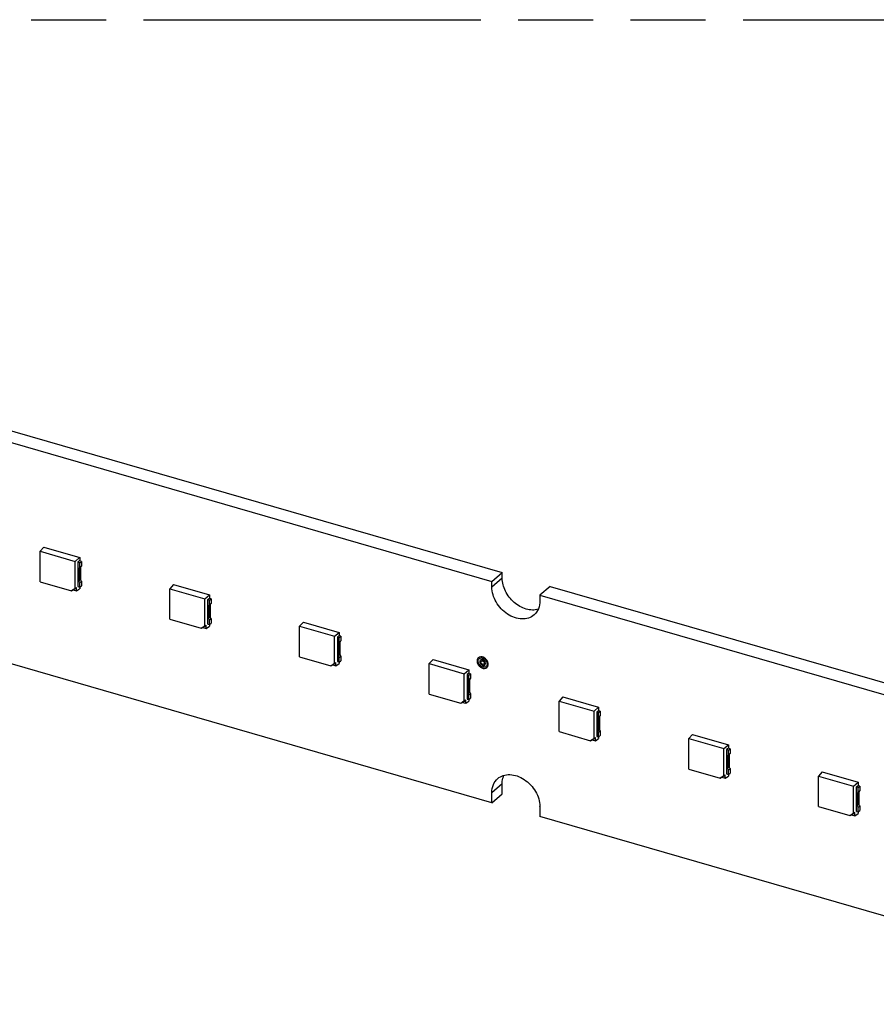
# Model space of a CAD drawing. Header units: millimetres. Extents: x 0 to 210, y 0 to 297.
# Tile 31 of 42: x 93 to 116, y 232 to 258. Entities that reach past the tile are written whole.
import ezdxf

# ---------------------------------------------------------------- set-up
doc = ezdxf.new("R2010")
doc.units = ezdxf.units.MM
doc.header["$LTSCALE"] = 19.36
doc.linetypes.add('PHANTOM', pattern=[0.8, 0.45, -0.05, 0.1, -0.05, 0.1, -0.05])
doc.layers.get('0').update_dxf_attribs({"linetype": 'CONTINUOUS'})
doc.layers.add('DEFAULT_3', color=7, linetype='PHANTOM')

msp = doc.modelspace()

# ---------------------------------------------------------------- linework, layer by layer
at = {"color": 6, "linetype": 'Continuous'}
for p, q in [((71.01959, 253.45828), (105.8592, 243.40095)), ((70.75295, 253.22736), (105.59256, 243.17004)), ((94.01915, 244.05643), (93.92066, 243.94995)), ((93.92066, 243.1614), (93.92066, 243.94995)), ((93.92066, 243.94995), (94.82467, 243.68898)), ((94.01932, 244.05657), (94.94299, 243.78993)), ((94.82467, 243.68898), (94.94282, 243.78979)), ((94.82467, 242.99157), (94.82467, 243.68898)), ((94.94282, 243.70031), (94.89738, 243.66532)), ((94.89738, 243.66532), (94.89738, 243.03607)), ((94.94445, 243.65173), (94.89927, 243.66477)), ((94.94299, 243.78993), (94.94299, 243.70045)), ((94.98628, 243.68795), (94.94299, 243.70045)), ((94.94445, 243.65173), (94.98628, 243.68795)), ((94.94445, 243.53135), (94.94445, 243.65173)), ((94.98628, 243.68795), (94.98628, 243.56758)), ((94.93002, 243.49734), (94.93002, 243.18521)), ((94.98628, 243.56758), (94.94445, 243.53135)), ((94.97185, 243.22143), (94.97185, 243.53356)), ((105.59256, 243.17004), (105.8592, 243.40095)), ((105.8592, 243.25663), (105.8592, 243.40095)), ((93.92066, 243.1614), (94.73143, 242.92735)), ((94.94445, 243.14286), (94.98628, 243.17908)), ((94.94445, 243.02248), (94.94445, 243.14286)), ((94.98628, 243.17908), (94.98628, 243.05871)), ((105.59256, 243.02571), (105.59256, 243.17004)), ((94.73143, 242.92735), (94.82467, 242.99367)), ((94.77613, 242.94991), (94.73143, 242.92735)), ((94.77613, 242.94991), (94.86102, 243.01029)), ((94.77613, 242.94991), (94.86102, 242.92541)), ((94.82467, 242.99157), (94.86102, 243.01239)), ((94.86102, 242.92541), (94.86102, 243.01029)), ((94.86102, 242.92541), (94.94282, 242.98158)), ((94.89927, 243.03552), (94.94445, 243.02248)), ((94.94299, 243.02248), (94.94299, 242.98172)), ((94.94445, 243.02248), (94.98628, 243.05871)), ((97.37091, 243.08886), (97.27242, 242.98238)), ((97.27242, 242.19383), (97.27242, 242.98238)), ((97.27242, 242.98238), (98.17643, 242.72141)), ((97.37108, 243.089), (98.29475, 242.82236)), ((107.10038, 243.04266), (106.83374, 242.81174)), ((107.10038, 243.04266), (141.93998, 232.98533)), ((98.17643, 242.72141), (98.29458, 242.82222)), ((98.17643, 242.024), (98.17643, 242.72141)), ((98.29458, 242.73274), (98.24914, 242.69775)), ((98.24914, 242.69775), (98.24914, 242.0685)), ((98.29622, 242.68416), (98.25103, 242.6972)), ((98.29475, 242.82236), (98.29475, 242.73288)), ((98.33804, 242.72038), (98.29475, 242.73288)), ((98.29622, 242.68416), (98.33804, 242.72038)), ((98.29622, 242.56378), (98.29622, 242.68416)), ((98.33804, 242.72038), (98.33804, 242.60001)), ((106.83374, 242.81174), (106.83374, 242.66742)), ((106.83374, 242.81174), (141.67334, 232.75441)), ((98.28178, 242.52977), (98.28178, 242.21764)), ((98.33804, 242.60001), (98.29622, 242.56378)), ((98.32361, 242.25386), (98.32361, 242.56599)), ((105.59002, 237.45557), (88.79086, 242.30507)), ((97.27242, 242.19383), (98.08319, 241.95978)), ((98.29622, 242.17529), (98.33804, 242.21151)), ((98.29622, 242.05491), (98.29622, 242.17529)), ((98.33804, 242.21151), (98.33804, 242.09114)), ((100.72267, 242.12129), (100.62418, 242.01481)), ((100.72284, 242.12143), (101.64651, 241.85479)), ((98.08319, 241.95978), (98.17643, 242.0261)), ((98.12789, 241.98234), (98.08319, 241.95978)), ((98.12789, 241.98234), (98.21278, 242.04272)), ((98.12789, 241.98234), (98.21278, 241.95784)), ((98.17643, 242.024), (98.21278, 242.04482)), ((98.21278, 241.95784), (98.21278, 242.04272)), ((98.21278, 241.95784), (98.29458, 242.01401)), ((98.25103, 242.06795), (98.29622, 242.05491)), ((98.29475, 242.05491), (98.29475, 242.01415)), ((98.29622, 242.05491), (98.33804, 242.09114)), ((100.62418, 241.22626), (100.62418, 242.01481)), ((100.62418, 242.01481), (101.52819, 241.75384)), ((101.52819, 241.75384), (101.64634, 241.85465)), ((101.52819, 241.05643), (101.52819, 241.75384)), ((101.64634, 241.76517), (101.6009, 241.73018)), ((101.6009, 241.73018), (101.6009, 241.10093)), ((101.64798, 241.71659), (101.60279, 241.72963)), ((101.64651, 241.85479), (101.64651, 241.76531)), ((101.6898, 241.75281), (101.64651, 241.76531)), ((101.64798, 241.71659), (101.6898, 241.75281)), ((101.64798, 241.59621), (101.64798, 241.71659)), ((101.6898, 241.63244), (101.64798, 241.59621)), ((101.6898, 241.75281), (101.6898, 241.63244)), ((101.63354, 241.5622), (101.63354, 241.25007)), ((101.67537, 241.28629), (101.67537, 241.59842)), ((100.62418, 241.22626), (101.43496, 240.99221)), ((101.60279, 241.10038), (101.64798, 241.08734)), ((101.64798, 241.20772), (101.6898, 241.24394)), ((101.64798, 241.08734), (101.64798, 241.20772)), ((101.64798, 241.08734), (101.6898, 241.12357)), ((101.6898, 241.24394), (101.6898, 241.12357)), ((104.07443, 241.15372), (103.97594, 241.04724)), ((104.0746, 241.15386), (104.99827, 240.88722)), ((101.43496, 240.99221), (101.52819, 241.05853)), ((101.47966, 241.01477), (101.43496, 240.99221)), ((101.47966, 241.01477), (101.56454, 241.07515)), ((101.47966, 241.01477), (101.56454, 240.99027)), ((101.52819, 241.05643), (101.56454, 241.07725)), ((101.56454, 240.99027), (101.56454, 241.07515)), ((101.56454, 240.99027), (101.64634, 241.04644)), ((101.64651, 241.08734), (101.64651, 241.04658)), ((103.97594, 240.25869), (103.97594, 241.04724)), ((103.97594, 241.04724), (104.87995, 240.78627)), ((104.87995, 240.78627), (104.9981, 240.88708)), ((104.99827, 240.88722), (104.99827, 240.79774)), ((104.87995, 240.08886), (104.87995, 240.78627)), ((104.9981, 240.7976), (104.95266, 240.76261)), ((104.95266, 240.76261), (104.95266, 240.13336)), ((104.99974, 240.74902), (104.95455, 240.76206)), ((104.9853, 240.59463), (104.9853, 240.2825)), ((105.04157, 240.78524), (104.99827, 240.79774)), ((104.99974, 240.74902), (105.04157, 240.78524)), ((104.99974, 240.62864), (104.99974, 240.74902)), ((105.04157, 240.66487), (104.99974, 240.62864)), ((105.02713, 240.31872), (105.02713, 240.63085)), ((105.04157, 240.78524), (105.04157, 240.66487)), ((103.97594, 240.25869), (104.78672, 240.02464)), ((104.78672, 240.02464), (104.87995, 240.09096)), ((104.83142, 240.0472), (104.9163, 240.10758)), ((104.87995, 240.08886), (104.9163, 240.10968)), ((104.9163, 240.0227), (104.9163, 240.10758)), ((104.95455, 240.13282), (104.99974, 240.11977)), ((104.99827, 240.11977), (104.99827, 240.07901)), ((104.99974, 240.24015), (105.04157, 240.27637)), ((104.99974, 240.11977), (104.99974, 240.24015)), ((104.99974, 240.11977), (105.04157, 240.156)), ((105.04157, 240.27637), (105.04157, 240.156)), ((107.42619, 240.18615), (107.3277, 240.07967)), ((107.42636, 240.18629), (108.35003, 239.91965)), ((104.83142, 240.0472), (104.78672, 240.02464)), ((104.83142, 240.0472), (104.9163, 240.0227)), ((104.9163, 240.0227), (104.9981, 240.07887)), ((107.3277, 240.07967), (108.23171, 239.8187)), ((107.3277, 239.29112), (107.3277, 240.07967)), ((108.23171, 239.8187), (108.34986, 239.91951)), ((108.34986, 239.83003), (108.30442, 239.79504)), ((108.35003, 239.91965), (108.35003, 239.83017)), ((108.39333, 239.81767), (108.35003, 239.83017)), ((108.23171, 239.12129), (108.23171, 239.8187)), ((108.30442, 239.79504), (108.30442, 239.16579)), ((108.3515, 239.78145), (108.30631, 239.79449)), ((108.33706, 239.62706), (108.33706, 239.31493)), ((108.3515, 239.78145), (108.39333, 239.81767)), ((108.3515, 239.66107), (108.3515, 239.78145)), ((108.39333, 239.6973), (108.3515, 239.66107)), ((108.37889, 239.35115), (108.37889, 239.66328)), ((108.39333, 239.81767), (108.39333, 239.6973)), ((107.3277, 239.29112), (108.13848, 239.05707)), ((108.13848, 239.05707), (108.23171, 239.12339)), ((108.18318, 239.07963), (108.13848, 239.05707)), ((108.18318, 239.07963), (108.26806, 239.14001)), ((108.18318, 239.07963), (108.26806, 239.05513)), ((108.23171, 239.12129), (108.26806, 239.14211)), ((108.26806, 239.05513), (108.26806, 239.14001)), ((108.26806, 239.05513), (108.34986, 239.1113)), ((108.30631, 239.16525), (108.3515, 239.1522)), ((108.35003, 239.1522), (108.35003, 239.11144)), ((108.3515, 239.27258), (108.39333, 239.3088)), ((108.3515, 239.1522), (108.3515, 239.27258)), ((108.3515, 239.1522), (108.39333, 239.18843)), ((108.39333, 239.3088), (108.39333, 239.18843)), ((110.77795, 239.21858), (110.67946, 239.1121)), ((110.67946, 239.1121), (111.58347, 238.85114)), ((110.67946, 238.32355), (110.67946, 239.1121)), ((110.77812, 239.21872), (111.70179, 238.95208)), ((111.58347, 238.85114), (111.70162, 238.95194)), ((111.58347, 238.15372), (111.58347, 238.85114)), ((111.70162, 238.86246), (111.65618, 238.82747)), ((111.65618, 238.82747), (111.65618, 238.19822)), ((111.70326, 238.81388), (111.65807, 238.82692)), ((111.70179, 238.95208), (111.70179, 238.8626)), ((111.74509, 238.8501), (111.70179, 238.8626)), ((111.70326, 238.81388), (111.74509, 238.8501)), ((111.70326, 238.6935), (111.70326, 238.81388)), ((111.74509, 238.8501), (111.74509, 238.72973)), ((111.68882, 238.65949), (111.68882, 238.34736)), ((111.74509, 238.72973), (111.70326, 238.6935)), ((111.73065, 238.38358), (111.73065, 238.69571)), ((110.67946, 238.32355), (111.49024, 238.0895)), ((111.70326, 238.30501), (111.74509, 238.34123)), ((111.70326, 238.18463), (111.70326, 238.30501)), ((111.74509, 238.34123), (111.74509, 238.22086)), ((111.49024, 238.0895), (111.58347, 238.15582)), ((111.53494, 238.11206), (111.49024, 238.0895)), ((111.53494, 238.11206), (111.61982, 238.17244)), ((111.53494, 238.11206), (111.61982, 238.08756)), ((111.58347, 238.15372), (111.61982, 238.17454)), ((111.61982, 238.08756), (111.61982, 238.17244)), ((111.61982, 238.08756), (111.70162, 238.14373)), ((111.65807, 238.19768), (111.70326, 238.18463)), ((111.70179, 238.18463), (111.70179, 238.14387)), ((111.70326, 238.18463), (111.74509, 238.22086)), ((114.12972, 238.25101), (114.03123, 238.14453)), ((114.03123, 238.14453), (114.93523, 237.88357)), ((114.03123, 237.35598), (114.03123, 238.14453)), ((114.12988, 238.25115), (115.05355, 237.98451)), ((105.85794, 237.68612), (105.85858, 237.95175)), ((114.93523, 237.88357), (115.05338, 237.98437)), ((114.93523, 237.18615), (114.93523, 237.88357)), ((115.05338, 237.89489), (115.00794, 237.8599)), ((115.00794, 237.8599), (115.00794, 237.23065)), ((115.05502, 237.84631), (115.00983, 237.85935)), ((115.05355, 237.98451), (115.05355, 237.89503)), ((115.09685, 237.88253), (115.05355, 237.89503)), ((115.05502, 237.84631), (115.09685, 237.88253)), ((115.05502, 237.72593), (115.05502, 237.84631)), ((115.09685, 237.88253), (115.09685, 237.76216)), ((105.59002, 237.45557), (105.59259, 237.72065)), ((105.59002, 237.45557), (105.85666, 237.68649)), ((115.04059, 237.69192), (115.04059, 237.37979)), ((115.09685, 237.76216), (115.05502, 237.72593)), ((115.08241, 237.41601), (115.08241, 237.72814)), ((106.83371, 237.35033), (106.83125, 237.09726)), ((114.03123, 237.35598), (114.842, 237.12193)), ((115.05502, 237.33744), (115.09685, 237.37366)), ((115.05502, 237.21706), (115.05502, 237.33744)), ((115.09685, 237.37366), (115.09685, 237.25329)), ((123.63041, 232.24776), (106.83125, 237.09726)), ((114.842, 237.12193), (114.93523, 237.18825)), ((114.8867, 237.14449), (114.842, 237.12193)), ((114.8867, 237.14449), (114.97158, 237.20487)), ((114.8867, 237.14449), (114.97158, 237.11999)), ((114.93523, 237.18615), (114.97158, 237.20697)), ((114.97158, 237.11999), (114.97158, 237.20487)), ((114.97158, 237.11999), (115.05338, 237.17616)), ((115.00983, 237.23011), (115.05502, 237.21706)), ((115.05355, 237.21706), (115.05355, 237.1763)), ((115.05502, 237.21706), (115.09685, 237.25329))]:
    msp.add_line(p, q, dxfattribs=at)
at = {"color": 9, "linetype": 'Continuous'}
for p, q in [((94.93002, 243.49734), (94.97185, 243.53356)), ((94.97185, 243.22143), (94.93002, 243.18521)), ((105.8592, 243.25663), (105.59256, 243.02571)), ((98.28178, 242.52977), (98.32361, 242.56599)), ((98.32361, 242.25386), (98.28178, 242.21764)), ((101.63354, 241.5622), (101.67537, 241.59842)), ((101.67537, 241.28629), (101.63354, 241.25007)), ((104.9853, 240.59463), (105.02713, 240.63085)), ((105.02713, 240.31872), (104.9853, 240.2825)), ((108.33706, 239.62706), (108.37889, 239.66328)), ((108.37889, 239.35115), (108.33706, 239.31493)), ((111.68882, 238.65949), (111.73065, 238.69571)), ((111.73065, 238.38358), (111.68882, 238.34736)), ((105.59259, 237.72065), (105.85923, 237.95156)), ((115.04059, 237.69192), (115.08241, 237.72814)), ((106.83665, 237.35288), (106.83371, 237.35033)), ((115.08241, 237.41601), (115.04059, 237.37979))]:
    msp.add_line(p, q, dxfattribs=at)
at = {"color": 7, "linetype": 'Continuous'}
for centre, start, end in [((105.30294, 241.02819), 24.232628, 31.317841), ((105.40288, 241.11898), 204.232628, 211.317841)]:
    msp.add_arc(centre, 0.16734, start, end, dxfattribs=at)
at = {"color": 6, "linetype": 'Continuous'}
for points, knots in [([(94.93002, 243.49734), (94.93002, 243.50392), (94.93193, 243.51685), (94.93983, 243.52744), (94.94445, 243.53135)], [0, 0, 0, 0, 0.52067155, 1, 1, 1, 1]), ([(94.94445, 243.14286), (94.94217, 243.14611), (94.93422, 243.15887), (94.93002, 243.17413), (94.93002, 243.18521)], [0, 0, 0, 0, 0.26403863, 1, 1, 1, 1]), ([(94.98628, 243.17908), (94.984, 243.18233), (94.97605, 243.1951), (94.97185, 243.21036), (94.97185, 243.22143)], [0, 0, 0, 0, 0.26403863, 1, 1, 1, 1]), ([(106.78861, 242.45004), (106.74028, 242.43627), (106.63463, 242.42443), (106.47285, 242.45193), (106.31245, 242.52091), (106.11379, 242.66213), (105.92484, 242.90319), (105.8592, 243.14196), (105.8592, 243.25663)], [0, 0, 0, 0, 0.10891998, 0.22630932, 0.35207875, 0.48411034, 0.75145248, 1, 1, 1, 1]), ([(106.68227, 242.30487), (106.64096, 242.26911), (106.53922, 242.21273), (106.36091, 242.19131), (106.17218, 242.22967), (105.92521, 242.35506), (105.68114, 242.61477), (105.59256, 242.89185), (105.59256, 243.02571)], [0, 0, 0, 0, 0.10487657, 0.21637681, 0.33797407, 0.46919682, 0.74306, 1, 1, 1, 1]), ([(106.83374, 242.66742), (106.83374, 242.59768), (106.8111, 242.46148), (106.73092, 242.34701), (106.68227, 242.30487)], [0, 0, 0, 0, 0.52001888, 1, 1, 1, 1]), ([(98.28178, 242.52977), (98.28178, 242.53635), (98.28369, 242.54928), (98.29159, 242.55987), (98.29622, 242.56378)], [0, 0, 0, 0, 0.52067155, 1, 1, 1, 1]), ([(98.29622, 242.17529), (98.29393, 242.17854), (98.28599, 242.1913), (98.28178, 242.20656), (98.28178, 242.21764)], [0, 0, 0, 0, 0.26403863, 1, 1, 1, 1]), ([(98.33804, 242.21151), (98.33576, 242.21476), (98.32781, 242.22753), (98.32361, 242.24279), (98.32361, 242.25386)], [0, 0, 0, 0, 0.26403863, 1, 1, 1, 1]), ([(101.63354, 241.5622), (101.63354, 241.56878), (101.63545, 241.58171), (101.64335, 241.5923), (101.64798, 241.59621)], [0, 0, 0, 0, 0.52067155, 1, 1, 1, 1]), ([(101.64798, 241.20772), (101.64569, 241.21097), (101.63775, 241.22373), (101.63354, 241.23899), (101.63354, 241.25007)], [0, 0, 0, 0, 0.26403863, 1, 1, 1, 1]), ([(101.6898, 241.24394), (101.68752, 241.24719), (101.67958, 241.25996), (101.67537, 241.27522), (101.67537, 241.28629)], [0, 0, 0, 0, 0.26403863, 1, 1, 1, 1]), ([(104.9853, 240.59463), (104.9853, 240.60121), (104.98721, 240.61414), (104.99511, 240.62473), (104.99974, 240.62864)], [0, 0, 0, 0, 0.52067155, 1, 1, 1, 1]), ([(104.99974, 240.24015), (104.99745, 240.2434), (104.98951, 240.25616), (104.9853, 240.27142), (104.9853, 240.2825)], [0, 0, 0, 0, 0.26403863, 1, 1, 1, 1]), ([(105.04157, 240.27637), (105.03928, 240.27962), (105.03134, 240.29239), (105.02713, 240.30765), (105.02713, 240.31872)], [0, 0, 0, 0, 0.26403863, 1, 1, 1, 1]), ([(108.33706, 239.62706), (108.33706, 239.63364), (108.33897, 239.64657), (108.34687, 239.65716), (108.3515, 239.66107)], [0, 0, 0, 0, 0.52067155, 1, 1, 1, 1]), ([(108.39333, 239.3088), (108.39104, 239.31205), (108.3831, 239.32482), (108.37889, 239.34008), (108.37889, 239.35115)], [0, 0, 0, 0, 0.26403863, 1, 1, 1, 1]), ([(108.3515, 239.27258), (108.34921, 239.27583), (108.34127, 239.28859), (108.33706, 239.30385), (108.33706, 239.31493)], [0, 0, 0, 0, 0.26403863, 1, 1, 1, 1]), ([(111.68882, 238.65949), (111.68882, 238.66607), (111.69073, 238.679), (111.69863, 238.68959), (111.70326, 238.6935)], [0, 0, 0, 0, 0.52067155, 1, 1, 1, 1]), ([(111.70326, 238.30501), (111.70097, 238.30826), (111.69303, 238.32102), (111.68882, 238.33628), (111.68882, 238.34736)], [0, 0, 0, 0, 0.26403863, 1, 1, 1, 1]), ([(111.74509, 238.34123), (111.7428, 238.34448), (111.73486, 238.35725), (111.73065, 238.37251), (111.73065, 238.38358)], [0, 0, 0, 0, 0.26403863, 1, 1, 1, 1]), ([(105.59194, 237.72083), (105.59261, 237.78945), (105.61713, 237.92313), (105.69604, 238.03562), (105.74403, 238.07718)], [0, 0, 0, 0, 0.51943702, 1, 1, 1, 1]), ([(105.74403, 238.07718), (105.78533, 238.11294), (105.88706, 238.16932), (106.06537, 238.19074), (106.25409, 238.1524), (106.50105, 238.02701), (106.74518, 237.76736), (106.83357, 237.49026), (106.83357, 237.35642)], [0, 0, 0, 0, 0.10487846, 0.21638351, 0.33798577, 0.4692137, 0.74308921, 1, 1, 1, 1]), ([(105.85858, 237.95175), (105.85877, 237.9706), (105.86319, 238.04291), (105.8817, 238.11458), (105.90372, 238.16342)], [0, 0, 0, 0, 0.26026362, 1, 1, 1, 1]), ([(115.04059, 237.69192), (115.04059, 237.6985), (115.04249, 237.71143), (115.05039, 237.72202), (115.05502, 237.72593)], [0, 0, 0, 0, 0.52067155, 1, 1, 1, 1]), ([(115.05502, 237.33744), (115.05273, 237.34069), (115.04479, 237.35345), (115.04059, 237.36871), (115.04059, 237.37979)], [0, 0, 0, 0, 0.26403863, 1, 1, 1, 1]), ([(115.09685, 237.37366), (115.09456, 237.37691), (115.08662, 237.38968), (115.08241, 237.40494), (115.08241, 237.41601)], [0, 0, 0, 0, 0.26403863, 1, 1, 1, 1])]:
    msp.add_open_spline(points, degree=3, knots=knots, dxfattribs=at)
for points in [[(94.97185, 243.53356), (94.97185, 243.54014), (94.97289, 243.54691), (94.97546, 243.55297)], [(98.32361, 242.56599), (98.32361, 242.57257), (98.32465, 242.57934), (98.32722, 242.5854)], [(101.67537, 241.59842), (101.67537, 241.605), (101.67641, 241.61177), (101.67898, 241.61783)], [(105.02713, 240.63085), (105.02713, 240.63743), (105.02817, 240.6442), (105.03074, 240.65026)], [(108.37889, 239.66328), (108.37889, 239.66986), (108.37993, 239.67663), (108.3825, 239.68269)], [(111.73065, 238.69571), (111.73065, 238.70229), (111.73169, 238.70906), (111.73426, 238.71512)], [(115.08241, 237.72814), (115.08241, 237.73472), (115.08345, 237.74149), (115.08603, 237.74755)], [(106.8331, 237.3505), (106.83312, 237.35247), (106.83369, 237.35452), (106.83315, 237.35642)]]:
    msp.add_open_spline(points, degree=3, dxfattribs=at)
at = {"color": 7, "linetype": 'Continuous'}
for points, knots in [([(105.20859, 241.11525), (105.20863, 241.10998), (105.20988, 241.08806), (105.21554, 241.06646), (105.22182, 241.05103)], [0, 0, 0, 0, 0.24027005, 1, 1, 1, 1]), ([(105.22239, 241.17247), (105.22017, 241.16833), (105.2121, 241.15042), (105.2091, 241.13049), (105.209, 241.11561)], [0, 0, 0, 0, 0.24026735, 1, 1, 1, 1]), ([(105.209, 241.11561), (105.20904, 241.11034), (105.2103, 241.08842), (105.21596, 241.06682), (105.22224, 241.05139)], [0, 0, 0, 0, 0.24027005, 1, 1, 1, 1]), ([(105.23745, 241.10692), (105.23749, 241.11137), (105.23852, 241.12829), (105.24368, 241.14516), (105.25012, 241.15587)], [0, 0, 0, 0, 0.26284412, 1, 1, 1, 1]), ([(105.25028, 241.0503), (105.2482, 241.05492), (105.24107, 241.073), (105.23756, 241.09256), (105.23745, 241.10692)], [0, 0, 0, 0, 0.2610058, 1, 1, 1, 1]), ([(105.2507, 241.05066), (105.24862, 241.05528), (105.24149, 241.07336), (105.23798, 241.09292), (105.23787, 241.10728)], [0, 0, 0, 0, 0.2610058, 1, 1, 1, 1]), ([(105.48442, 241.09651), (105.47417, 241.12167), (105.44347, 241.16785), (105.37892, 241.21433), (105.30629, 241.23077), (105.26075, 241.21402), (105.24477, 241.20037)], [0, 0, 0, 0, 0.27475976, 0.54528337, 0.78749474, 1, 1, 1, 1]), ([(105.484, 241.09615), (105.47378, 241.12126), (105.44316, 241.16735), (105.3788, 241.21381), (105.30635, 241.23039), (105.26081, 241.2139), (105.24477, 241.20037)], [0, 0, 0, 0, 0.27464154, 0.54512124, 0.78742836, 1, 1, 1, 1]), ([(105.27125, 241.17877), (105.2832, 241.18728), (105.3145, 241.19756), (105.36454, 241.18856), (105.41134, 241.16029), (105.43604, 241.1314), (105.4459, 241.11517)], [0, 0, 0, 0, 0.21455839, 0.45521637, 0.72239697, 1, 1, 1, 1]), ([(105.27167, 241.17913), (105.28362, 241.18764), (105.31492, 241.19792), (105.36496, 241.18892), (105.41176, 241.16065), (105.43646, 241.13176), (105.44632, 241.11553)], [0, 0, 0, 0, 0.21455839, 0.45521637, 0.72239697, 1, 1, 1, 1]), ([(105.29819, 241.13642), (105.2954, 241.13399), (105.2849, 241.12246), (105.28088, 241.10615), (105.28075, 241.09442)], [0, 0, 0, 0, 0.23998072, 1, 1, 1, 1]), ([(105.29819, 241.13642), (105.29546, 241.13398), (105.28521, 241.12248), (105.2813, 241.10638), (105.28116, 241.09478)], [0, 0, 0, 0, 0.23987565, 1, 1, 1, 1]), ([(105.36612, 241.14127), (105.35465, 241.14665), (105.33053, 241.15281), (105.30643, 241.14378), (105.29819, 241.13642)], [0, 0, 0, 0, 0.53437953, 1, 1, 1, 1]), ([(105.3657, 241.14091), (105.35432, 241.14625), (105.33041, 241.15238), (105.30645, 241.14363), (105.29819, 241.13642)], [0, 0, 0, 0, 0.53424023, 1, 1, 1, 1]), ([(105.30961, 241.08608), (105.30967, 241.08885), (105.31058, 241.099), (105.31639, 241.10894), (105.32251, 241.11319)], [0, 0, 0, 0, 0.27056701, 1, 1, 1, 1]), ([(105.31003, 241.08645), (105.31009, 241.08916), (105.31097, 241.09914), (105.31654, 241.10893), (105.32247, 241.11323)], [0, 0, 0, 0, 0.27025257, 1, 1, 1, 1]), ([(105.32247, 241.11323), (105.32708, 241.11656), (105.33494, 241.11916), (105.34269, 241.11904), (105.34474, 241.11886)], [0, 0, 0, 0, 0.73406147, 1, 1, 1, 1]), ([(105.36114, 241.11371), (105.37122, 241.10885), (105.38842, 241.0936), (105.39599, 241.07175), (105.39621, 241.06109)], [0, 0, 0, 0, 0.51210672, 1, 1, 1, 1]), ([(105.36156, 241.11407), (105.37164, 241.10921), (105.38884, 241.09396), (105.39641, 241.07211), (105.39662, 241.06145)], [0, 0, 0, 0, 0.51210672, 1, 1, 1, 1]), ([(105.42507, 241.05275), (105.42499, 241.05925), (105.42144, 241.08671), (105.40501, 241.11172), (105.38916, 241.12551)], [0, 0, 0, 0, 0.23621845, 1, 1, 1, 1]), ([(105.42549, 241.05312), (105.42541, 241.05961), (105.42186, 241.08707), (105.40543, 241.11209), (105.38958, 241.12587)], [0, 0, 0, 0, 0.23621845, 1, 1, 1, 1]), ([(105.22182, 241.05103), (105.23207, 241.02586), (105.26277, 240.97968), (105.32731, 240.93321), (105.39994, 240.91677), (105.44548, 240.93352), (105.46147, 240.94716)], [0, 0, 0, 0, 0.27475976, 0.54528337, 0.78749474, 1, 1, 1, 1]), ([(105.22224, 241.05139), (105.23246, 241.02627), (105.26307, 240.98019), (105.32744, 240.93373), (105.39989, 240.91715), (105.44542, 240.93364), (105.46147, 240.94716)], [0, 0, 0, 0, 0.27464154, 0.54512124, 0.78742836, 1, 1, 1, 1]), ([(105.43457, 240.9684), (105.42262, 240.95989), (105.39132, 240.94961), (105.34128, 240.95861), (105.29447, 240.98688), (105.26978, 241.01577), (105.25992, 241.032)], [0, 0, 0, 0, 0.21455839, 0.45521637, 0.72239697, 1, 1, 1, 1]), ([(105.43498, 240.96876), (105.42303, 240.96025), (105.39173, 240.94997), (105.34169, 240.95897), (105.29489, 240.98725), (105.27019, 241.01614), (105.26033, 241.03236)], [0, 0, 0, 0, 0.21455839, 0.45521637, 0.72239697, 1, 1, 1, 1]), ([(105.28075, 241.09442), (105.28083, 241.08792), (105.28438, 241.06046), (105.30081, 241.03545), (105.31666, 241.02166)], [0, 0, 0, 0, 0.23621845, 1, 1, 1, 1]), ([(105.28116, 241.09478), (105.28125, 241.08828), (105.28479, 241.06082), (105.30122, 241.03581), (105.31707, 241.02202)], [0, 0, 0, 0, 0.23621845, 1, 1, 1, 1]), ([(105.34468, 241.03346), (105.3346, 241.03832), (105.3174, 241.05357), (105.30983, 241.07543), (105.30961, 241.08608)], [0, 0, 0, 0, 0.51210672, 1, 1, 1, 1]), ([(105.34509, 241.03382), (105.33501, 241.03868), (105.31781, 241.05393), (105.31025, 241.07579), (105.31003, 241.08645)], [0, 0, 0, 0, 0.51210672, 1, 1, 1, 1]), ([(105.34012, 241.00626), (105.35159, 241.00088), (105.3757, 240.99472), (105.39981, 241.00376), (105.40804, 241.01111)], [0, 0, 0, 0, 0.53437953, 1, 1, 1, 1]), ([(105.34053, 241.00662), (105.35192, 241.00129), (105.37582, 240.99515), (105.39979, 241.0039), (105.40805, 241.01111)], [0, 0, 0, 0, 0.53424023, 1, 1, 1, 1]), ([(105.38376, 241.0343), (105.37916, 241.03097), (105.37129, 241.02837), (105.36355, 241.0285), (105.36149, 241.02867)], [0, 0, 0, 0, 0.73406147, 1, 1, 1, 1]), ([(105.39662, 241.06145), (105.39656, 241.05869), (105.39566, 241.04854), (105.38985, 241.0386), (105.38373, 241.03434)], [0, 0, 0, 0, 0.27056701, 1, 1, 1, 1]), ([(105.39621, 241.06109), (105.39615, 241.05837), (105.39526, 241.0484), (105.3897, 241.0386), (105.38376, 241.0343)], [0, 0, 0, 0, 0.27025257, 1, 1, 1, 1]), ([(105.40804, 241.01111), (105.41077, 241.01355), (105.42103, 241.02506), (105.42494, 241.04115), (105.42507, 241.05275)], [0, 0, 0, 0, 0.23987565, 1, 1, 1, 1]), ([(105.40805, 241.01111), (105.41084, 241.01355), (105.42133, 241.02508), (105.42536, 241.04138), (105.42549, 241.05312)], [0, 0, 0, 0, 0.23998072, 1, 1, 1, 1]), ([(105.45554, 241.09688), (105.45762, 241.09225), (105.46475, 241.07417), (105.46826, 241.05461), (105.46837, 241.04026)], [0, 0, 0, 0, 0.2610058, 1, 1, 1, 1]), ([(105.45596, 241.09724), (105.45803, 241.09261), (105.46517, 241.07453), (105.46867, 241.05497), (105.46879, 241.04062)], [0, 0, 0, 0, 0.2610058, 1, 1, 1, 1]), ([(105.46879, 241.04062), (105.46874, 241.03616), (105.46772, 241.01924), (105.46256, 241.00238), (105.45611, 240.99166)], [0, 0, 0, 0, 0.26284412, 1, 1, 1, 1]), ([(105.49723, 241.03192), (105.49719, 241.03719), (105.49594, 241.05911), (105.49028, 241.08071), (105.484, 241.09615)], [0, 0, 0, 0, 0.24027005, 1, 1, 1, 1]), ([(105.48426, 240.97542), (105.48649, 240.97957), (105.49455, 240.99747), (105.49755, 241.0174), (105.49765, 241.03228)], [0, 0, 0, 0, 0.24026735, 1, 1, 1, 1]), ([(105.49765, 241.03228), (105.49761, 241.03755), (105.49636, 241.05947), (105.4907, 241.08107), (105.48442, 241.09651)], [0, 0, 0, 0, 0.24027005, 1, 1, 1, 1])]:
    msp.add_open_spline(points, degree=3, knots=knots, dxfattribs=at)
for points in [[(105.24477, 241.20037), (105.23552, 241.19257), (105.22769, 241.18278), (105.22197, 241.17211)], [(105.24477, 241.20037), (105.2357, 241.19264), (105.22802, 241.18298), (105.22239, 241.17247)], [(105.25054, 241.15623), (105.25589, 241.16513), (105.26321, 241.17311), (105.27167, 241.17913)], [(105.32251, 241.11319), (105.32865, 241.11746), (105.33687, 241.11914), (105.34433, 241.1185)], [(105.34433, 241.1185), (105.35013, 241.11799), (105.35589, 241.11624), (105.36114, 241.11371)], [(105.34474, 241.11886), (105.35055, 241.11836), (105.35631, 241.1166), (105.36156, 241.11407)], [(105.38916, 241.12551), (105.38211, 241.13165), (105.37417, 241.13694), (105.3657, 241.14091)], [(105.38958, 241.12587), (105.38252, 241.13201), (105.37459, 241.1373), (105.36612, 241.14127)], [(105.31666, 241.02166), (105.32371, 241.01552), (105.33165, 241.01023), (105.34012, 241.00626)], [(105.31707, 241.02202), (105.32413, 241.01588), (105.33206, 241.01059), (105.34053, 241.00662)], [(105.36149, 241.02867), (105.35569, 241.02918), (105.34993, 241.03093), (105.34468, 241.03346)], [(105.36191, 241.02904), (105.3561, 241.02954), (105.35034, 241.03129), (105.34509, 241.03382)], [(105.38373, 241.03434), (105.37758, 241.03007), (105.36937, 241.02839), (105.36191, 241.02904)], [(105.4557, 240.9913), (105.45034, 240.9824), (105.44303, 240.97442), (105.43457, 240.9684)], [(105.46147, 240.94716), (105.47072, 240.95496), (105.47854, 240.96475), (105.48426, 240.97542)], [(105.46147, 240.94716), (105.47054, 240.9549), (105.47821, 240.96455), (105.48385, 240.97506)]]:
    msp.add_open_spline(points, degree=3, dxfattribs=at)
at = {"layer": 'DEFAULT_3', "color": 91, "linetype": 'PHANTOM', "true_color": 0x80ff80}
msp.add_line((50.12864, 257.68), (150.12864, 257.68), dxfattribs=at)

doc.saveas('drawing.dxf')
